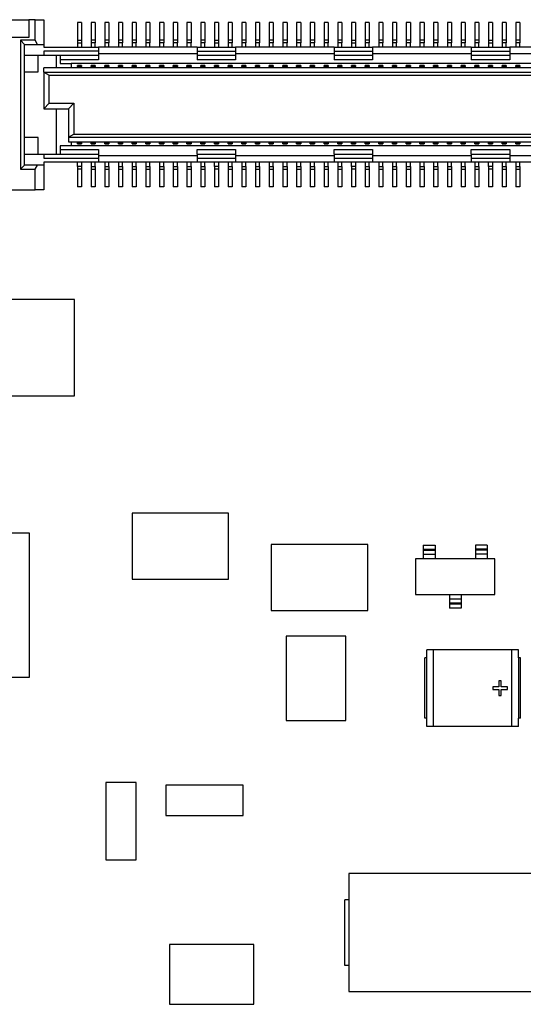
# Model space of a CAD drawing. Extents: x 25 to 408, y 76 to 219.
# Tile 10 of 21: x 296 to 315, y 143 to 179. Entities that reach past the tile are written whole.
import ezdxf

# ---------------------------------------------------------------- set-up
doc = ezdxf.new("R2010")
doc.units = 0
doc.layers.add('粗實線', color=7, linetype='CONTINUOUS')

msp = doc.modelspace()

# ---------------------------------------------------------------- linework, layer by layer
at = {"layer": '粗實線'}
for p, q in [((295.52, 178.526), (296.62, 178.526)), ((296.62, 178.526), (296.62, 177.876)), ((296.852, 178.526), (296.62, 178.526)), ((296.852, 177.776), (296.852, 178.526)), ((296.852, 178.526), (297.17, 178.526)), ((297.17, 178.526), (297.17, 177.626)), ((298.545, 178.426), (298.395, 178.426)), ((298.395, 178.426), (298.395, 177.776)), ((298.545, 178.426), (298.545, 177.776)), ((299.045, 178.426), (298.895, 178.426)), ((298.895, 178.426), (298.895, 177.776)), ((299.045, 178.426), (299.045, 177.776)), ((299.545, 178.426), (299.395, 178.426)), ((299.395, 178.426), (299.395, 177.776)), ((299.545, 178.426), (299.545, 177.776)), ((300.045, 178.426), (299.895, 178.426)), ((299.895, 178.426), (299.895, 177.776)), ((300.045, 178.426), (300.045, 177.776)), ((300.545, 178.426), (300.395, 178.426)), ((300.395, 178.426), (300.395, 177.776)), ((300.545, 178.426), (300.545, 177.776)), ((301.045, 178.426), (300.895, 178.426)), ((300.895, 178.426), (300.895, 177.776)), ((301.045, 178.426), (301.045, 177.776)), ((301.545, 178.426), (301.395, 178.426)), ((301.395, 178.426), (301.395, 177.776)), ((301.545, 178.426), (301.545, 177.776)), ((302.045, 178.426), (301.895, 178.426)), ((301.895, 178.426), (301.895, 177.776)), ((302.045, 178.426), (302.045, 177.776)), ((302.545, 178.426), (302.395, 178.426)), ((302.395, 178.426), (302.395, 177.776)), ((302.545, 178.426), (302.545, 177.776)), ((303.045, 178.426), (302.895, 178.426)), ((302.895, 178.426), (302.895, 177.776)), ((303.045, 178.426), (303.045, 177.776)), ((303.545, 178.426), (303.395, 178.426)), ((303.395, 178.426), (303.395, 177.776)), ((303.545, 178.426), (303.545, 177.776)), ((304.045, 178.426), (303.895, 178.426)), ((303.895, 178.426), (303.895, 177.776)), ((304.045, 178.426), (304.045, 177.776)), ((304.545, 178.426), (304.395, 178.426)), ((304.395, 178.426), (304.395, 177.776)), ((304.545, 178.426), (304.545, 177.776)), ((305.045, 178.426), (304.895, 178.426)), ((304.895, 178.426), (304.895, 177.776)), ((305.045, 178.426), (305.045, 177.776)), ((305.545, 178.426), (305.395, 178.426)), ((305.395, 178.426), (305.395, 177.776)), ((305.545, 178.426), (305.545, 177.776)), ((306.045, 178.426), (305.895, 178.426)), ((305.895, 178.426), (305.895, 177.776)), ((306.045, 178.426), (306.045, 177.776)), ((306.545, 178.426), (306.395, 178.426)), ((306.395, 178.426), (306.395, 177.776)), ((306.545, 178.426), (306.545, 177.776)), ((307.045, 178.426), (306.895, 178.426)), ((306.895, 178.426), (306.895, 177.776)), ((307.045, 178.426), (307.045, 177.776)), ((307.545, 178.426), (307.395, 178.426)), ((307.395, 178.426), (307.395, 177.776)), ((307.545, 178.426), (307.545, 177.776)), ((308.045, 178.426), (307.895, 178.426)), ((307.895, 178.426), (307.895, 177.776)), ((308.045, 178.426), (308.045, 177.776)), ((308.545, 178.426), (308.395, 178.426)), ((308.395, 178.426), (308.395, 177.776)), ((308.545, 178.426), (308.545, 177.776)), ((309.045, 178.426), (308.895, 178.426)), ((308.895, 178.426), (308.895, 177.776)), ((309.045, 178.426), (309.045, 177.776)), ((309.545, 178.426), (309.395, 178.426)), ((309.395, 178.426), (309.395, 177.776)), ((309.545, 178.426), (309.545, 177.776)), ((310.045, 178.426), (309.895, 178.426)), ((309.895, 178.426), (309.895, 177.776)), ((310.045, 178.426), (310.045, 177.776)), ((310.545, 178.426), (310.395, 178.426)), ((310.395, 178.426), (310.395, 177.776)), ((310.545, 178.426), (310.545, 177.776)), ((311.045, 178.426), (310.895, 178.426)), ((310.895, 178.426), (310.895, 177.776)), ((311.045, 178.426), (311.045, 177.776)), ((311.545, 178.426), (311.395, 178.426)), ((311.395, 178.426), (311.395, 177.776)), ((311.545, 178.426), (311.545, 177.776)), ((312.045, 178.426), (311.895, 178.426)), ((311.895, 178.426), (311.895, 177.776)), ((312.045, 178.426), (312.045, 177.776)), ((312.545, 178.426), (312.395, 178.426)), ((312.395, 178.426), (312.395, 177.776)), ((312.545, 178.426), (312.545, 177.776)), ((313.045, 178.426), (312.895, 178.426)), ((312.895, 178.426), (312.895, 177.776)), ((313.045, 178.426), (313.045, 177.776)), ((313.545, 178.426), (313.395, 178.426)), ((313.395, 178.426), (313.395, 177.776)), ((313.545, 178.426), (313.545, 177.776)), ((314.045, 178.426), (313.895, 178.426)), ((313.895, 178.426), (313.895, 177.776)), ((314.045, 178.426), (314.045, 177.776)), ((314.545, 178.426), (314.395, 178.426)), ((314.395, 178.426), (314.395, 177.776)), ((314.545, 178.426), (314.545, 177.776)), ((296.62, 177.876), (295.52, 177.876)), ((296.852, 177.776), (296.32, 177.776)), ((296.32, 177.776), (296.32, 173.076)), ((296.47, 177.626), (296.32, 177.776)), ((296.939, 177.626), (296.852, 177.776)), ((298.395, 177.776), (298.545, 177.776)), ((298.395, 177.776), (298.395, 177.676)), ((298.545, 177.776), (298.545, 177.676)), ((298.895, 177.776), (298.895, 177.676)), ((299.045, 177.776), (298.895, 177.776)), ((299.045, 177.776), (299.045, 177.676)), ((299.395, 177.776), (299.395, 177.676)), ((299.545, 177.776), (299.395, 177.776)), ((299.545, 177.776), (299.545, 177.676)), ((299.895, 177.776), (299.895, 177.676)), ((300.045, 177.776), (299.895, 177.776)), ((300.045, 177.776), (300.045, 177.676)), ((300.395, 177.776), (300.395, 177.676)), ((300.545, 177.776), (300.395, 177.776)), ((300.545, 177.776), (300.545, 177.676)), ((300.895, 177.776), (300.895, 177.676)), ((301.045, 177.776), (300.895, 177.776)), ((301.045, 177.776), (301.045, 177.676)), ((301.395, 177.776), (301.395, 177.676)), ((301.545, 177.776), (301.395, 177.776)), ((301.545, 177.776), (301.545, 177.676)), ((301.895, 177.776), (301.895, 177.676)), ((302.045, 177.776), (301.895, 177.776)), ((302.045, 177.776), (302.045, 177.676)), ((302.395, 177.776), (302.395, 177.676)), ((302.545, 177.776), (302.395, 177.776)), ((302.545, 177.776), (302.545, 177.676)), ((302.895, 177.776), (302.895, 177.676)), ((303.045, 177.776), (302.895, 177.776)), ((303.045, 177.776), (303.045, 177.676)), ((303.395, 177.776), (303.545, 177.776)), ((303.395, 177.776), (303.395, 177.676)), ((303.545, 177.776), (303.545, 177.676)), ((303.895, 177.776), (303.895, 177.676)), ((304.045, 177.776), (303.895, 177.776)), ((304.045, 177.776), (304.045, 177.676)), ((304.395, 177.776), (304.395, 177.676)), ((304.545, 177.776), (304.395, 177.776)), ((304.545, 177.776), (304.545, 177.676)), ((304.895, 177.776), (304.895, 177.676)), ((305.045, 177.776), (304.895, 177.776)), ((305.045, 177.776), (305.045, 177.676)), ((305.395, 177.776), (305.395, 177.676)), ((305.545, 177.776), (305.395, 177.776)), ((305.545, 177.776), (305.545, 177.676)), ((305.895, 177.776), (305.895, 177.676)), ((306.045, 177.776), (305.895, 177.776)), ((306.045, 177.776), (306.045, 177.676)), ((306.395, 177.776), (306.395, 177.676)), ((306.545, 177.776), (306.395, 177.776)), ((306.545, 177.776), (306.545, 177.676)), ((306.895, 177.776), (306.895, 177.676)), ((307.045, 177.776), (306.895, 177.776)), ((307.045, 177.776), (307.045, 177.676)), ((307.395, 177.776), (307.395, 177.676)), ((307.545, 177.776), (307.395, 177.776)), ((307.545, 177.776), (307.545, 177.676)), ((307.895, 177.776), (307.895, 177.676)), ((308.045, 177.776), (307.895, 177.776)), ((308.045, 177.776), (308.045, 177.676)), ((308.395, 177.776), (308.545, 177.776)), ((308.395, 177.776), (308.395, 177.676)), ((308.545, 177.776), (308.545, 177.676)), ((308.895, 177.776), (308.895, 177.676)), ((309.045, 177.776), (308.895, 177.776)), ((309.045, 177.776), (309.045, 177.676)), ((309.395, 177.776), (309.395, 177.676)), ((309.545, 177.776), (309.395, 177.776)), ((309.545, 177.776), (309.545, 177.676)), ((309.895, 177.776), (309.895, 177.676)), ((310.045, 177.776), (309.895, 177.776)), ((310.045, 177.776), (310.045, 177.676)), ((310.395, 177.776), (310.395, 177.676)), ((310.545, 177.776), (310.395, 177.776)), ((310.545, 177.776), (310.545, 177.676)), ((310.895, 177.776), (310.895, 177.676)), ((311.045, 177.776), (310.895, 177.776)), ((311.045, 177.776), (311.045, 177.676)), ((311.395, 177.776), (311.395, 177.676)), ((311.545, 177.776), (311.395, 177.776)), ((311.545, 177.776), (311.545, 177.676)), ((311.895, 177.776), (311.895, 177.676)), ((312.045, 177.776), (311.895, 177.776)), ((312.045, 177.776), (312.045, 177.676)), ((312.395, 177.776), (312.395, 177.676)), ((312.545, 177.776), (312.395, 177.776)), ((312.545, 177.776), (312.545, 177.676)), ((312.895, 177.776), (312.895, 177.676)), ((313.045, 177.776), (312.895, 177.776)), ((313.045, 177.776), (313.045, 177.676)), ((313.395, 177.776), (313.545, 177.776)), ((313.395, 177.776), (313.395, 177.676)), ((313.545, 177.776), (313.545, 177.676)), ((313.895, 177.776), (313.895, 177.676)), ((314.045, 177.776), (313.895, 177.776)), ((314.045, 177.776), (314.045, 177.676)), ((314.395, 177.776), (314.395, 177.676)), ((314.545, 177.776), (314.395, 177.776)), ((314.545, 177.776), (314.545, 177.676)), ((296.47, 177.626), (296.939, 177.626)), ((296.47, 173.226), (296.47, 177.626)), ((296.939, 177.626), (297.17, 177.626)), ((297.17, 177.626), (297.17, 177.526)), ((297.17, 177.526), (299.17, 177.526)), ((298.395, 177.676), (298.545, 177.676)), ((298.395, 177.676), (298.395, 177.526)), ((298.545, 177.676), (298.545, 177.526)), ((298.895, 177.676), (298.895, 177.526)), ((299.045, 177.676), (298.895, 177.676)), ((299.045, 177.526), (299.045, 177.676)), ((299.17, 177.526), (299.17, 177.376)), ((302.77, 177.526), (299.17, 177.526)), ((299.395, 177.676), (299.395, 177.526)), ((299.545, 177.676), (299.395, 177.676)), ((299.545, 177.526), (299.545, 177.676)), ((300.045, 177.676), (299.895, 177.676)), ((299.895, 177.676), (299.895, 177.526)), ((300.045, 177.526), (300.045, 177.676)), ((300.395, 177.676), (300.395, 177.526)), ((300.545, 177.676), (300.395, 177.676)), ((300.545, 177.526), (300.545, 177.676)), ((301.045, 177.676), (300.895, 177.676)), ((300.895, 177.676), (300.895, 177.526)), ((301.045, 177.526), (301.045, 177.676)), ((301.395, 177.676), (301.395, 177.526)), ((301.545, 177.676), (301.395, 177.676)), ((301.545, 177.526), (301.545, 177.676)), ((302.045, 177.676), (301.895, 177.676)), ((301.895, 177.676), (301.895, 177.526)), ((302.045, 177.526), (302.045, 177.676)), ((302.395, 177.676), (302.395, 177.526)), ((302.545, 177.676), (302.395, 177.676)), ((302.545, 177.526), (302.545, 177.676)), ((302.77, 177.526), (302.77, 177.376)), ((302.77, 177.526), (304.17, 177.526)), ((302.895, 177.676), (302.895, 177.526)), ((303.045, 177.676), (302.895, 177.676)), ((303.045, 177.526), (303.045, 177.676)), ((303.395, 177.676), (303.395, 177.526)), ((303.395, 177.676), (303.545, 177.676)), ((303.545, 177.676), (303.545, 177.526)), ((304.045, 177.676), (303.895, 177.676)), ((303.895, 177.676), (303.895, 177.526)), ((304.045, 177.526), (304.045, 177.676)), ((304.17, 177.526), (304.17, 177.376)), ((307.77, 177.526), (304.17, 177.526)), ((304.545, 177.676), (304.395, 177.676)), ((304.395, 177.676), (304.395, 177.526)), ((304.545, 177.526), (304.545, 177.676)), ((305.045, 177.676), (304.895, 177.676)), ((304.895, 177.676), (304.895, 177.526)), ((305.045, 177.526), (305.045, 177.676)), ((305.545, 177.676), (305.395, 177.676)), ((305.395, 177.676), (305.395, 177.526)), ((305.545, 177.526), (305.545, 177.676)), ((306.045, 177.676), (305.895, 177.676)), ((305.895, 177.676), (305.895, 177.526)), ((306.045, 177.526), (306.045, 177.676)), ((306.395, 177.676), (306.395, 177.526)), ((306.545, 177.676), (306.395, 177.676)), ((306.545, 177.526), (306.545, 177.676)), ((307.045, 177.676), (306.895, 177.676)), ((306.895, 177.676), (306.895, 177.526)), ((307.045, 177.526), (307.045, 177.676)), ((307.395, 177.676), (307.395, 177.526)), ((307.545, 177.676), (307.395, 177.676)), ((307.545, 177.526), (307.545, 177.676)), ((307.77, 177.526), (307.77, 177.376)), ((307.77, 177.526), (309.17, 177.526)), ((307.895, 177.676), (307.895, 177.526)), ((308.045, 177.676), (307.895, 177.676)), ((308.045, 177.526), (308.045, 177.676)), ((308.395, 177.676), (308.395, 177.526)), ((308.395, 177.676), (308.545, 177.676)), ((308.545, 177.676), (308.545, 177.526)), ((308.895, 177.676), (308.895, 177.526)), ((309.045, 177.676), (308.895, 177.676)), ((309.045, 177.526), (309.045, 177.676)), ((309.17, 177.526), (309.17, 177.376)), ((312.77, 177.526), (309.17, 177.526)), ((309.395, 177.676), (309.395, 177.526)), ((309.545, 177.676), (309.395, 177.676)), ((309.545, 177.526), (309.545, 177.676)), ((310.045, 177.676), (309.895, 177.676)), ((309.895, 177.676), (309.895, 177.526)), ((310.045, 177.526), (310.045, 177.676)), ((310.395, 177.676), (310.395, 177.526)), ((310.545, 177.676), (310.395, 177.676)), ((310.545, 177.526), (310.545, 177.676)), ((311.045, 177.676), (310.895, 177.676)), ((310.895, 177.676), (310.895, 177.526)), ((311.045, 177.526), (311.045, 177.676)), ((311.395, 177.676), (311.395, 177.526)), ((311.545, 177.676), (311.395, 177.676)), ((311.545, 177.526), (311.545, 177.676)), ((312.045, 177.676), (311.895, 177.676)), ((311.895, 177.676), (311.895, 177.526)), ((312.045, 177.526), (312.045, 177.676)), ((312.395, 177.676), (312.395, 177.526)), ((312.545, 177.676), (312.395, 177.676)), ((312.545, 177.526), (312.545, 177.676)), ((312.77, 177.526), (312.77, 177.376)), ((312.77, 177.526), (314.17, 177.526)), ((313.045, 177.676), (312.895, 177.676)), ((312.895, 177.676), (312.895, 177.526)), ((313.045, 177.526), (313.045, 177.676)), ((313.395, 177.676), (313.545, 177.676)), ((313.395, 177.676), (313.395, 177.526)), ((313.545, 177.676), (313.545, 177.526)), ((314.045, 177.676), (313.895, 177.676)), ((313.895, 177.676), (313.895, 177.526)), ((314.045, 177.526), (314.045, 177.676)), ((314.17, 177.526), (314.17, 177.376)), ((317.77, 177.526), (314.17, 177.526)), ((314.395, 177.676), (314.395, 177.526)), ((314.545, 177.676), (314.395, 177.676)), ((314.545, 177.526), (314.545, 177.676)), ((296.47, 177.226), (297.17, 177.226)), ((296.97, 176.626), (296.97, 177.226)), ((299.17, 177.376), (297.17, 177.376)), ((297.17, 177.376), (297.17, 177.226)), ((297.17, 177.226), (299.17, 177.226)), ((297.62, 177.226), (297.62, 176.776)), ((297.77, 177.226), (297.77, 177.056)), ((299.17, 177.056), (297.77, 177.056)), ((297.77, 177.056), (297.77, 176.926)), ((299.17, 177.376), (299.17, 177.226)), ((302.77, 177.276), (299.17, 177.276)), ((299.17, 177.226), (299.17, 177.056)), ((302.77, 177.376), (304.17, 177.376)), ((302.77, 177.376), (302.77, 177.226)), ((302.77, 177.226), (304.17, 177.226)), ((302.77, 177.226), (302.77, 177.056)), ((304.17, 177.056), (302.77, 177.056)), ((304.17, 177.376), (304.17, 177.226)), ((307.77, 177.276), (304.17, 177.276)), ((304.17, 177.226), (304.17, 177.056)), ((307.77, 177.376), (309.17, 177.376)), ((307.77, 177.376), (307.77, 177.226)), ((307.77, 177.226), (309.17, 177.226)), ((307.77, 177.226), (307.77, 177.056)), ((309.17, 177.056), (307.77, 177.056)), ((309.17, 177.376), (309.17, 177.226)), ((312.77, 177.276), (309.17, 177.276)), ((309.17, 177.226), (309.17, 177.056)), ((312.77, 177.376), (314.17, 177.376)), ((312.77, 177.376), (312.77, 177.226)), ((312.77, 177.226), (314.17, 177.226)), ((312.77, 177.226), (312.77, 177.056)), ((314.17, 177.056), (312.77, 177.056)), ((314.17, 177.376), (314.17, 177.226)), ((317.77, 177.276), (314.17, 177.276)), ((314.17, 177.226), (314.17, 177.056)), ((354.27, 176.776), (297.17, 176.776)), ((297.17, 176.616), (297.17, 176.776)), ((297.77, 176.926), (298.17, 176.926)), ((298.17, 176.926), (298.17, 176.776)), ((353.27, 176.926), (298.17, 176.926)), ((298.545, 176.856), (298.395, 176.856)), ((298.395, 176.822), (298.395, 176.856)), ((298.395, 176.822), (298.395, 176.776)), ((298.545, 176.822), (298.395, 176.822)), ((298.545, 176.856), (298.545, 176.822)), ((298.545, 176.776), (298.545, 176.822)), ((299.045, 176.856), (298.895, 176.856)), ((298.895, 176.822), (298.895, 176.856)), ((298.895, 176.822), (298.895, 176.776)), ((299.045, 176.822), (298.895, 176.822)), ((299.045, 176.856), (299.045, 176.822)), ((299.045, 176.776), (299.045, 176.822)), ((299.545, 176.856), (299.395, 176.856)), ((299.395, 176.822), (299.395, 176.856)), ((299.395, 176.822), (299.395, 176.776)), ((299.545, 176.822), (299.395, 176.822)), ((299.545, 176.856), (299.545, 176.822)), ((299.545, 176.776), (299.545, 176.822)), ((300.045, 176.856), (299.895, 176.856)), ((299.895, 176.822), (299.895, 176.856)), ((299.895, 176.822), (299.895, 176.776)), ((300.045, 176.822), (299.895, 176.822)), ((300.045, 176.856), (300.045, 176.822)), ((300.045, 176.776), (300.045, 176.822)), ((300.545, 176.856), (300.395, 176.856)), ((300.395, 176.822), (300.395, 176.856)), ((300.395, 176.822), (300.395, 176.776)), ((300.545, 176.822), (300.395, 176.822)), ((300.545, 176.856), (300.545, 176.822)), ((300.545, 176.776), (300.545, 176.822)), ((301.045, 176.856), (300.895, 176.856)), ((300.895, 176.822), (300.895, 176.856)), ((300.895, 176.822), (300.895, 176.776)), ((301.045, 176.822), (300.895, 176.822)), ((301.045, 176.856), (301.045, 176.822)), ((301.045, 176.776), (301.045, 176.822)), ((301.545, 176.856), (301.395, 176.856)), ((301.395, 176.822), (301.395, 176.856)), ((301.395, 176.822), (301.395, 176.776)), ((301.545, 176.822), (301.395, 176.822)), ((301.545, 176.856), (301.545, 176.822)), ((301.545, 176.776), (301.545, 176.822)), ((302.045, 176.856), (301.895, 176.856)), ((301.895, 176.822), (301.895, 176.856)), ((301.895, 176.822), (301.895, 176.776)), ((302.045, 176.822), (301.895, 176.822)), ((302.045, 176.856), (302.045, 176.822)), ((302.045, 176.776), (302.045, 176.822)), ((302.545, 176.856), (302.395, 176.856)), ((302.395, 176.822), (302.395, 176.856)), ((302.395, 176.822), (302.395, 176.776)), ((302.545, 176.822), (302.395, 176.822)), ((302.545, 176.856), (302.545, 176.822)), ((302.545, 176.776), (302.545, 176.822)), ((303.045, 176.856), (302.895, 176.856)), ((302.895, 176.822), (302.895, 176.856)), ((302.895, 176.822), (302.895, 176.776)), ((303.045, 176.822), (302.895, 176.822)), ((303.045, 176.856), (303.045, 176.822)), ((303.045, 176.776), (303.045, 176.822)), ((303.545, 176.856), (303.395, 176.856)), ((303.395, 176.822), (303.395, 176.856)), ((303.395, 176.822), (303.395, 176.776)), ((303.545, 176.822), (303.395, 176.822)), ((303.545, 176.856), (303.545, 176.822)), ((303.545, 176.776), (303.545, 176.822)), ((304.045, 176.856), (303.895, 176.856)), ((303.895, 176.822), (303.895, 176.856)), ((303.895, 176.822), (303.895, 176.776)), ((304.045, 176.822), (303.895, 176.822)), ((304.045, 176.856), (304.045, 176.822)), ((304.045, 176.776), (304.045, 176.822)), ((304.545, 176.856), (304.395, 176.856)), ((304.395, 176.822), (304.395, 176.856)), ((304.395, 176.822), (304.395, 176.776)), ((304.545, 176.822), (304.395, 176.822)), ((304.545, 176.856), (304.545, 176.822)), ((304.545, 176.776), (304.545, 176.822)), ((305.045, 176.856), (304.895, 176.856)), ((304.895, 176.822), (304.895, 176.856)), ((304.895, 176.822), (304.895, 176.776)), ((305.045, 176.822), (304.895, 176.822)), ((305.045, 176.856), (305.045, 176.822)), ((305.045, 176.776), (305.045, 176.822)), ((305.545, 176.856), (305.395, 176.856)), ((305.395, 176.822), (305.395, 176.856)), ((305.395, 176.822), (305.395, 176.776)), ((305.545, 176.822), (305.395, 176.822)), ((305.545, 176.856), (305.545, 176.822)), ((305.545, 176.776), (305.545, 176.822)), ((306.045, 176.856), (305.895, 176.856)), ((305.895, 176.822), (305.895, 176.856)), ((305.895, 176.822), (305.895, 176.776)), ((306.045, 176.822), (305.895, 176.822)), ((306.045, 176.856), (306.045, 176.822)), ((306.045, 176.776), (306.045, 176.822)), ((306.545, 176.856), (306.395, 176.856)), ((306.395, 176.822), (306.395, 176.856)), ((306.395, 176.822), (306.395, 176.776)), ((306.545, 176.822), (306.395, 176.822)), ((306.545, 176.856), (306.545, 176.822)), ((306.545, 176.776), (306.545, 176.822)), ((307.045, 176.856), (306.895, 176.856)), ((306.895, 176.822), (306.895, 176.856)), ((306.895, 176.822), (306.895, 176.776)), ((307.045, 176.822), (306.895, 176.822)), ((307.045, 176.856), (307.045, 176.822)), ((307.045, 176.776), (307.045, 176.822)), ((307.545, 176.856), (307.395, 176.856)), ((307.395, 176.822), (307.395, 176.856)), ((307.395, 176.822), (307.395, 176.776)), ((307.545, 176.822), (307.395, 176.822)), ((307.545, 176.856), (307.545, 176.822)), ((307.545, 176.776), (307.545, 176.822)), ((308.045, 176.856), (307.895, 176.856)), ((307.895, 176.822), (307.895, 176.856)), ((307.895, 176.822), (307.895, 176.776)), ((308.045, 176.822), (307.895, 176.822)), ((308.045, 176.856), (308.045, 176.822)), ((308.045, 176.776), (308.045, 176.822)), ((308.545, 176.856), (308.395, 176.856)), ((308.395, 176.822), (308.395, 176.856)), ((308.395, 176.822), (308.395, 176.776)), ((308.545, 176.822), (308.395, 176.822)), ((308.545, 176.856), (308.545, 176.822)), ((308.545, 176.776), (308.545, 176.822)), ((309.045, 176.856), (308.895, 176.856)), ((308.895, 176.822), (308.895, 176.856)), ((308.895, 176.822), (308.895, 176.776)), ((309.045, 176.822), (308.895, 176.822)), ((309.045, 176.856), (309.045, 176.822)), ((309.045, 176.776), (309.045, 176.822)), ((309.545, 176.856), (309.395, 176.856)), ((309.395, 176.822), (309.395, 176.856)), ((309.395, 176.822), (309.395, 176.776)), ((309.545, 176.822), (309.395, 176.822)), ((309.545, 176.856), (309.545, 176.822)), ((309.545, 176.776), (309.545, 176.822)), ((310.045, 176.856), (309.895, 176.856)), ((309.895, 176.822), (309.895, 176.856)), ((309.895, 176.822), (309.895, 176.776)), ((310.045, 176.822), (309.895, 176.822)), ((310.045, 176.856), (310.045, 176.822)), ((310.045, 176.776), (310.045, 176.822)), ((310.545, 176.856), (310.395, 176.856)), ((310.395, 176.822), (310.395, 176.856)), ((310.395, 176.822), (310.395, 176.776)), ((310.545, 176.822), (310.395, 176.822)), ((310.545, 176.856), (310.545, 176.822)), ((310.545, 176.776), (310.545, 176.822)), ((311.045, 176.856), (310.895, 176.856)), ((310.895, 176.822), (310.895, 176.856)), ((310.895, 176.822), (310.895, 176.776)), ((311.045, 176.822), (310.895, 176.822)), ((311.045, 176.856), (311.045, 176.822)), ((311.045, 176.776), (311.045, 176.822)), ((311.545, 176.856), (311.395, 176.856)), ((311.395, 176.822), (311.395, 176.856)), ((311.395, 176.822), (311.395, 176.776)), ((311.545, 176.822), (311.395, 176.822)), ((311.545, 176.856), (311.545, 176.822)), ((311.545, 176.776), (311.545, 176.822)), ((312.045, 176.856), (311.895, 176.856)), ((311.895, 176.822), (311.895, 176.856)), ((311.895, 176.822), (311.895, 176.776)), ((312.045, 176.822), (311.895, 176.822)), ((312.045, 176.856), (312.045, 176.822)), ((312.045, 176.776), (312.045, 176.822)), ((312.545, 176.856), (312.395, 176.856)), ((312.395, 176.822), (312.395, 176.856)), ((312.395, 176.822), (312.395, 176.776)), ((312.545, 176.822), (312.395, 176.822)), ((312.545, 176.856), (312.545, 176.822)), ((312.545, 176.776), (312.545, 176.822)), ((313.045, 176.856), (312.895, 176.856)), ((312.895, 176.822), (312.895, 176.856)), ((312.895, 176.822), (312.895, 176.776)), ((313.045, 176.822), (312.895, 176.822)), ((313.045, 176.856), (313.045, 176.822)), ((313.045, 176.776), (313.045, 176.822)), ((313.545, 176.856), (313.395, 176.856)), ((313.395, 176.822), (313.395, 176.856)), ((313.395, 176.822), (313.395, 176.776)), ((313.545, 176.822), (313.395, 176.822)), ((313.545, 176.856), (313.545, 176.822)), ((313.545, 176.776), (313.545, 176.822)), ((314.045, 176.856), (313.895, 176.856)), ((313.895, 176.822), (313.895, 176.856)), ((313.895, 176.822), (313.895, 176.776)), ((314.045, 176.822), (313.895, 176.822)), ((314.045, 176.856), (314.045, 176.822)), ((314.045, 176.776), (314.045, 176.822)), ((314.545, 176.856), (314.395, 176.856)), ((314.395, 176.822), (314.395, 176.856)), ((314.395, 176.822), (314.395, 176.776)), ((314.545, 176.822), (314.395, 176.822)), ((314.545, 176.856), (314.545, 176.822)), ((314.545, 176.776), (314.545, 176.822)), ((296.47, 176.626), (296.97, 176.626)), ((297.17, 176.616), (297.37, 176.501)), ((297.17, 176.616), (354.27, 176.616)), ((297.17, 176.616), (297.17, 175.276)), ((297.37, 176.501), (354.07, 176.501)), ((297.37, 175.476), (297.37, 176.501)), ((297.17, 175.276), (297.37, 175.476)), ((297.17, 175.276), (298.07, 175.276)), ((297.37, 175.476), (298.27, 175.476)), ((297.62, 175.276), (297.62, 173.626)), ((298.07, 175.276), (298.27, 175.476)), ((298.07, 175.276), (298.07, 174.236)), ((298.27, 175.476), (298.27, 174.35)), ((296.97, 174.226), (296.47, 174.226)), ((296.97, 173.626), (296.97, 174.226)), ((298.07, 174.236), (298.27, 174.35)), ((298.07, 174.236), (353.37, 174.236)), ((298.07, 174.236), (298.07, 174.076)), ((298.27, 174.35), (353.17, 174.35)), ((298.17, 173.926), (297.77, 173.926)), ((297.77, 173.926), (297.77, 173.796)), ((298.07, 174.076), (353.37, 174.076)), ((298.17, 174.076), (298.17, 173.926)), ((353.27, 173.926), (298.17, 173.926)), ((298.395, 174.076), (298.395, 174.03)), ((298.395, 174.03), (298.545, 174.03)), ((298.395, 173.996), (298.395, 174.03)), ((298.395, 173.996), (298.545, 173.996)), ((298.545, 174.076), (298.545, 174.03)), ((298.545, 174.03), (298.545, 173.996)), ((298.895, 174.076), (298.895, 174.03)), ((298.895, 174.03), (299.045, 174.03)), ((298.895, 173.996), (298.895, 174.03)), ((298.895, 173.996), (299.045, 173.996)), ((299.045, 174.076), (299.045, 174.03)), ((299.045, 174.03), (299.045, 173.996)), ((299.395, 174.076), (299.395, 174.03)), ((299.395, 174.03), (299.545, 174.03)), ((299.395, 173.996), (299.395, 174.03)), ((299.395, 173.996), (299.545, 173.996)), ((299.545, 174.076), (299.545, 174.03)), ((299.545, 174.03), (299.545, 173.996)), ((299.895, 174.076), (299.895, 174.03)), ((299.895, 174.03), (300.045, 174.03)), ((299.895, 173.996), (299.895, 174.03)), ((299.895, 173.996), (300.045, 173.996)), ((300.045, 174.076), (300.045, 174.03)), ((300.045, 174.03), (300.045, 173.996)), ((300.395, 174.076), (300.395, 174.03)), ((300.395, 174.03), (300.545, 174.03)), ((300.395, 173.996), (300.395, 174.03)), ((300.395, 173.996), (300.545, 173.996)), ((300.545, 174.076), (300.545, 174.03)), ((300.545, 174.03), (300.545, 173.996)), ((300.895, 174.076), (300.895, 174.03)), ((300.895, 174.03), (301.045, 174.03)), ((300.895, 173.996), (300.895, 174.03)), ((300.895, 173.996), (301.045, 173.996)), ((301.045, 174.076), (301.045, 174.03)), ((301.045, 174.03), (301.045, 173.996)), ((301.395, 174.076), (301.395, 174.03)), ((301.395, 174.03), (301.545, 174.03)), ((301.395, 173.996), (301.395, 174.03)), ((301.395, 173.996), (301.545, 173.996)), ((301.545, 174.076), (301.545, 174.03)), ((301.545, 174.03), (301.545, 173.996)), ((301.895, 174.076), (301.895, 174.03)), ((301.895, 174.03), (302.045, 174.03)), ((301.895, 173.996), (301.895, 174.03)), ((301.895, 173.996), (302.045, 173.996)), ((302.045, 174.076), (302.045, 174.03)), ((302.045, 174.03), (302.045, 173.996)), ((302.395, 174.076), (302.395, 174.03)), ((302.395, 174.03), (302.545, 174.03)), ((302.395, 173.996), (302.395, 174.03)), ((302.395, 173.996), (302.545, 173.996)), ((302.545, 174.076), (302.545, 174.03)), ((302.545, 174.03), (302.545, 173.996)), ((302.895, 174.076), (302.895, 174.03)), ((302.895, 174.03), (303.045, 174.03)), ((302.895, 173.996), (302.895, 174.03)), ((302.895, 173.996), (303.045, 173.996)), ((303.045, 174.076), (303.045, 174.03)), ((303.045, 174.03), (303.045, 173.996)), ((303.395, 174.076), (303.395, 174.03)), ((303.395, 174.03), (303.545, 174.03)), ((303.395, 173.996), (303.395, 174.03)), ((303.395, 173.996), (303.545, 173.996)), ((303.545, 174.076), (303.545, 174.03)), ((303.545, 174.03), (303.545, 173.996)), ((303.895, 174.076), (303.895, 174.03)), ((303.895, 174.03), (304.045, 174.03)), ((303.895, 173.996), (303.895, 174.03)), ((303.895, 173.996), (304.045, 173.996)), ((304.045, 174.076), (304.045, 174.03)), ((304.045, 174.03), (304.045, 173.996)), ((304.395, 174.076), (304.395, 174.03)), ((304.395, 174.03), (304.545, 174.03)), ((304.395, 173.996), (304.395, 174.03)), ((304.395, 173.996), (304.545, 173.996)), ((304.545, 174.076), (304.545, 174.03)), ((304.545, 174.03), (304.545, 173.996)), ((304.895, 174.076), (304.895, 174.03)), ((304.895, 174.03), (305.045, 174.03)), ((304.895, 173.996), (304.895, 174.03)), ((304.895, 173.996), (305.045, 173.996)), ((305.045, 174.076), (305.045, 174.03)), ((305.045, 174.03), (305.045, 173.996)), ((305.395, 174.076), (305.395, 174.03)), ((305.395, 174.03), (305.545, 174.03)), ((305.395, 173.996), (305.395, 174.03)), ((305.395, 173.996), (305.545, 173.996)), ((305.545, 174.076), (305.545, 174.03)), ((305.545, 174.03), (305.545, 173.996)), ((305.895, 174.076), (305.895, 174.03)), ((305.895, 174.03), (306.045, 174.03)), ((305.895, 173.996), (305.895, 174.03)), ((305.895, 173.996), (306.045, 173.996)), ((306.045, 174.076), (306.045, 174.03)), ((306.045, 174.03), (306.045, 173.996)), ((306.395, 174.076), (306.395, 174.03)), ((306.395, 174.03), (306.545, 174.03)), ((306.395, 173.996), (306.395, 174.03)), ((306.395, 173.996), (306.545, 173.996)), ((306.545, 174.076), (306.545, 174.03)), ((306.545, 174.03), (306.545, 173.996)), ((306.895, 174.076), (306.895, 174.03)), ((306.895, 174.03), (307.045, 174.03)), ((306.895, 173.996), (306.895, 174.03)), ((306.895, 173.996), (307.045, 173.996)), ((307.045, 174.076), (307.045, 174.03)), ((307.045, 174.03), (307.045, 173.996)), ((307.395, 174.076), (307.395, 174.03)), ((307.395, 174.03), (307.545, 174.03)), ((307.395, 173.996), (307.395, 174.03)), ((307.395, 173.996), (307.545, 173.996)), ((307.545, 174.076), (307.545, 174.03)), ((307.545, 174.03), (307.545, 173.996)), ((307.895, 174.076), (307.895, 174.03)), ((307.895, 174.03), (308.045, 174.03)), ((307.895, 173.996), (307.895, 174.03)), ((307.895, 173.996), (308.045, 173.996)), ((308.045, 174.076), (308.045, 174.03)), ((308.045, 174.03), (308.045, 173.996)), ((308.395, 174.076), (308.395, 174.03)), ((308.395, 174.03), (308.545, 174.03)), ((308.395, 173.996), (308.395, 174.03)), ((308.395, 173.996), (308.545, 173.996)), ((308.545, 174.076), (308.545, 174.03)), ((308.545, 174.03), (308.545, 173.996)), ((308.895, 174.076), (308.895, 174.03)), ((308.895, 174.03), (309.045, 174.03)), ((308.895, 173.996), (308.895, 174.03)), ((308.895, 173.996), (309.045, 173.996)), ((309.045, 174.076), (309.045, 174.03)), ((309.045, 174.03), (309.045, 173.996)), ((309.395, 174.076), (309.395, 174.03)), ((309.395, 174.03), (309.545, 174.03)), ((309.395, 173.996), (309.395, 174.03)), ((309.395, 173.996), (309.545, 173.996)), ((309.545, 174.076), (309.545, 174.03)), ((309.545, 174.03), (309.545, 173.996)), ((309.895, 174.076), (309.895, 174.03)), ((309.895, 174.03), (310.045, 174.03)), ((309.895, 173.996), (309.895, 174.03)), ((309.895, 173.996), (310.045, 173.996)), ((310.045, 174.076), (310.045, 174.03)), ((310.045, 174.03), (310.045, 173.996)), ((310.395, 174.076), (310.395, 174.03)), ((310.395, 174.03), (310.545, 174.03)), ((310.395, 173.996), (310.395, 174.03)), ((310.395, 173.996), (310.545, 173.996)), ((310.545, 174.076), (310.545, 174.03)), ((310.545, 174.03), (310.545, 173.996)), ((310.895, 174.076), (310.895, 174.03)), ((310.895, 174.03), (311.045, 174.03)), ((310.895, 173.996), (310.895, 174.03)), ((310.895, 173.996), (311.045, 173.996)), ((311.045, 174.076), (311.045, 174.03)), ((311.045, 174.03), (311.045, 173.996)), ((311.395, 174.076), (311.395, 174.03)), ((311.395, 174.03), (311.545, 174.03)), ((311.395, 173.996), (311.395, 174.03)), ((311.395, 173.996), (311.545, 173.996)), ((311.545, 174.076), (311.545, 174.03)), ((311.545, 174.03), (311.545, 173.996)), ((311.895, 174.076), (311.895, 174.03)), ((311.895, 174.03), (312.045, 174.03)), ((311.895, 173.996), (311.895, 174.03)), ((311.895, 173.996), (312.045, 173.996)), ((312.045, 174.076), (312.045, 174.03)), ((312.045, 174.03), (312.045, 173.996)), ((312.395, 174.076), (312.395, 174.03)), ((312.395, 174.03), (312.545, 174.03)), ((312.395, 173.996), (312.395, 174.03)), ((312.395, 173.996), (312.545, 173.996)), ((312.545, 174.076), (312.545, 174.03)), ((312.545, 174.03), (312.545, 173.996)), ((312.895, 174.076), (312.895, 174.03)), ((312.895, 174.03), (313.045, 174.03)), ((312.895, 173.996), (312.895, 174.03)), ((312.895, 173.996), (313.045, 173.996)), ((313.045, 174.076), (313.045, 174.03)), ((313.045, 174.03), (313.045, 173.996)), ((313.395, 174.076), (313.395, 174.03)), ((313.395, 174.03), (313.545, 174.03)), ((313.395, 173.996), (313.395, 174.03)), ((313.395, 173.996), (313.545, 173.996)), ((313.545, 174.076), (313.545, 174.03)), ((313.545, 174.03), (313.545, 173.996)), ((313.895, 174.076), (313.895, 174.03)), ((313.895, 174.03), (314.045, 174.03)), ((313.895, 173.996), (313.895, 174.03)), ((313.895, 173.996), (314.045, 173.996)), ((314.045, 174.076), (314.045, 174.03)), ((314.045, 174.03), (314.045, 173.996)), ((314.395, 174.076), (314.395, 174.03)), ((314.395, 174.03), (314.545, 174.03)), ((314.395, 173.996), (314.395, 174.03)), ((314.395, 173.996), (314.545, 173.996)), ((314.545, 174.076), (314.545, 174.03)), ((314.545, 174.03), (314.545, 173.996)), ((296.47, 173.626), (297.17, 173.626)), ((297.17, 173.626), (297.17, 173.476)), ((297.17, 173.626), (299.17, 173.626)), ((297.17, 173.476), (299.17, 173.476)), ((297.77, 173.796), (297.77, 173.626)), ((297.77, 173.796), (299.17, 173.796)), ((299.17, 173.796), (299.17, 173.626)), ((299.17, 173.626), (299.17, 173.476)), ((299.17, 173.576), (302.77, 173.576)), ((299.17, 173.476), (299.17, 173.326)), ((302.77, 173.796), (304.17, 173.796)), ((302.77, 173.626), (302.77, 173.796)), ((302.77, 173.626), (304.17, 173.626)), ((302.77, 173.626), (302.77, 173.476)), ((302.77, 173.476), (304.17, 173.476)), ((302.77, 173.476), (302.77, 173.326)), ((304.17, 173.796), (304.17, 173.626)), ((304.17, 173.626), (304.17, 173.476)), ((304.17, 173.576), (307.77, 173.576)), ((304.17, 173.476), (304.17, 173.326)), ((307.77, 173.796), (309.17, 173.796)), ((307.77, 173.626), (307.77, 173.796)), ((307.77, 173.626), (309.17, 173.626)), ((307.77, 173.626), (307.77, 173.476)), ((307.77, 173.476), (309.17, 173.476)), ((307.77, 173.476), (307.77, 173.326)), ((309.17, 173.796), (309.17, 173.626)), ((309.17, 173.626), (309.17, 173.476)), ((309.17, 173.576), (312.77, 173.576)), ((309.17, 173.476), (309.17, 173.326)), ((312.77, 173.796), (314.17, 173.796)), ((312.77, 173.626), (312.77, 173.796)), ((312.77, 173.626), (314.17, 173.626)), ((312.77, 173.626), (312.77, 173.476)), ((312.77, 173.476), (314.17, 173.476)), ((312.77, 173.476), (312.77, 173.326)), ((314.17, 173.796), (314.17, 173.626)), ((314.17, 173.626), (314.17, 173.476)), ((314.17, 173.576), (317.77, 173.576)), ((314.17, 173.476), (314.17, 173.326)), ((296.32, 173.076), (296.47, 173.226)), ((296.939, 173.226), (296.47, 173.226)), ((296.852, 173.076), (296.939, 173.226)), ((297.17, 173.226), (296.939, 173.226)), ((299.17, 173.326), (297.17, 173.326)), ((297.17, 173.326), (297.17, 173.226)), ((297.17, 173.226), (297.17, 172.326)), ((298.395, 173.176), (298.395, 173.326)), ((298.545, 173.176), (298.395, 173.176)), ((298.395, 173.176), (298.395, 173.076)), ((298.545, 173.326), (298.545, 173.176)), ((298.545, 173.176), (298.545, 173.076)), ((298.895, 173.326), (298.895, 173.176)), ((298.895, 173.176), (299.045, 173.176)), ((298.895, 173.176), (298.895, 173.076)), ((299.045, 173.176), (299.045, 173.326)), ((299.045, 173.176), (299.045, 173.076)), ((302.77, 173.326), (299.17, 173.326)), ((299.395, 173.326), (299.395, 173.176)), ((299.395, 173.176), (299.545, 173.176)), ((299.395, 173.176), (299.395, 173.076)), ((299.545, 173.176), (299.545, 173.326)), ((299.545, 173.176), (299.545, 173.076)), ((299.895, 173.326), (299.895, 173.176)), ((299.895, 173.176), (299.895, 173.076)), ((299.895, 173.176), (300.045, 173.176)), ((300.045, 173.176), (300.045, 173.326)), ((300.045, 173.176), (300.045, 173.076)), ((300.395, 173.326), (300.395, 173.176)), ((300.395, 173.176), (300.545, 173.176)), ((300.395, 173.176), (300.395, 173.076)), ((300.545, 173.176), (300.545, 173.326)), ((300.545, 173.176), (300.545, 173.076)), ((300.895, 173.326), (300.895, 173.176)), ((300.895, 173.176), (301.045, 173.176)), ((300.895, 173.176), (300.895, 173.076)), ((301.045, 173.176), (301.045, 173.326)), ((301.045, 173.176), (301.045, 173.076)), ((301.395, 173.326), (301.395, 173.176)), ((301.395, 173.176), (301.395, 173.076)), ((301.395, 173.176), (301.545, 173.176)), ((301.545, 173.176), (301.545, 173.326)), ((301.545, 173.176), (301.545, 173.076)), ((301.895, 173.326), (301.895, 173.176)), ((301.895, 173.176), (301.895, 173.076)), ((301.895, 173.176), (302.045, 173.176)), ((302.045, 173.176), (302.045, 173.326)), ((302.045, 173.176), (302.045, 173.076)), ((302.395, 173.326), (302.395, 173.176)), ((302.395, 173.176), (302.545, 173.176)), ((302.395, 173.176), (302.395, 173.076)), ((302.545, 173.176), (302.545, 173.326)), ((302.545, 173.176), (302.545, 173.076)), ((304.17, 173.326), (302.77, 173.326)), ((302.895, 173.326), (302.895, 173.176)), ((302.895, 173.176), (303.045, 173.176)), ((302.895, 173.176), (302.895, 173.076)), ((303.045, 173.176), (303.045, 173.326)), ((303.045, 173.176), (303.045, 173.076)), ((303.395, 173.176), (303.395, 173.326)), ((303.545, 173.176), (303.395, 173.176)), ((303.395, 173.176), (303.395, 173.076)), ((303.545, 173.326), (303.545, 173.176)), ((303.545, 173.176), (303.545, 173.076)), ((303.895, 173.326), (303.895, 173.176)), ((303.895, 173.176), (303.895, 173.076)), ((303.895, 173.176), (304.045, 173.176)), ((304.045, 173.176), (304.045, 173.326)), ((304.045, 173.176), (304.045, 173.076)), ((307.77, 173.326), (304.17, 173.326)), ((304.395, 173.326), (304.395, 173.176)), ((304.395, 173.176), (304.545, 173.176)), ((304.395, 173.176), (304.395, 173.076)), ((304.545, 173.176), (304.545, 173.326)), ((304.545, 173.176), (304.545, 173.076)), ((304.895, 173.326), (304.895, 173.176)), ((304.895, 173.176), (305.045, 173.176)), ((304.895, 173.176), (304.895, 173.076)), ((305.045, 173.176), (305.045, 173.326)), ((305.045, 173.176), (305.045, 173.076)), ((305.395, 173.326), (305.395, 173.176)), ((305.395, 173.176), (305.545, 173.176)), ((305.395, 173.176), (305.395, 173.076)), ((305.545, 173.176), (305.545, 173.326)), ((305.545, 173.176), (305.545, 173.076)), ((305.895, 173.326), (305.895, 173.176)), ((305.895, 173.176), (305.895, 173.076)), ((305.895, 173.176), (306.045, 173.176)), ((306.045, 173.176), (306.045, 173.326)), ((306.045, 173.176), (306.045, 173.076)), ((306.395, 173.326), (306.395, 173.176)), ((306.395, 173.176), (306.395, 173.076)), ((306.395, 173.176), (306.545, 173.176)), ((306.545, 173.176), (306.545, 173.326)), ((306.545, 173.176), (306.545, 173.076)), ((306.895, 173.326), (306.895, 173.176)), ((306.895, 173.176), (306.895, 173.076)), ((306.895, 173.176), (307.045, 173.176)), ((307.045, 173.176), (307.045, 173.326)), ((307.045, 173.176), (307.045, 173.076)), ((307.395, 173.326), (307.395, 173.176)), ((307.395, 173.176), (307.395, 173.076)), ((307.395, 173.176), (307.545, 173.176)), ((307.545, 173.176), (307.545, 173.326)), ((307.545, 173.176), (307.545, 173.076)), ((309.17, 173.326), (307.77, 173.326)), ((307.895, 173.326), (307.895, 173.176)), ((307.895, 173.176), (307.895, 173.076)), ((307.895, 173.176), (308.045, 173.176)), ((308.045, 173.176), (308.045, 173.326)), ((308.045, 173.176), (308.045, 173.076)), ((308.395, 173.176), (308.395, 173.326)), ((308.545, 173.176), (308.395, 173.176)), ((308.395, 173.176), (308.395, 173.076)), ((308.545, 173.326), (308.545, 173.176)), ((308.545, 173.176), (308.545, 173.076)), ((308.895, 173.326), (308.895, 173.176)), ((308.895, 173.176), (308.895, 173.076)), ((308.895, 173.176), (309.045, 173.176)), ((309.045, 173.176), (309.045, 173.326)), ((309.045, 173.176), (309.045, 173.076)), ((312.77, 173.326), (309.17, 173.326)), ((309.395, 173.326), (309.395, 173.176)), ((309.395, 173.176), (309.545, 173.176)), ((309.395, 173.176), (309.395, 173.076)), ((309.545, 173.176), (309.545, 173.326)), ((309.545, 173.176), (309.545, 173.076)), ((309.895, 173.326), (309.895, 173.176)), ((309.895, 173.176), (309.895, 173.076)), ((309.895, 173.176), (310.045, 173.176)), ((310.045, 173.176), (310.045, 173.326)), ((310.045, 173.176), (310.045, 173.076)), ((310.395, 173.326), (310.395, 173.176)), ((310.395, 173.176), (310.545, 173.176)), ((310.395, 173.176), (310.395, 173.076)), ((310.545, 173.176), (310.545, 173.326)), ((310.545, 173.176), (310.545, 173.076)), ((310.895, 173.326), (310.895, 173.176)), ((310.895, 173.176), (310.895, 173.076)), ((310.895, 173.176), (311.045, 173.176)), ((311.045, 173.176), (311.045, 173.326)), ((311.045, 173.176), (311.045, 173.076)), ((311.395, 173.326), (311.395, 173.176)), ((311.395, 173.176), (311.395, 173.076)), ((311.395, 173.176), (311.545, 173.176)), ((311.545, 173.176), (311.545, 173.326)), ((311.545, 173.176), (311.545, 173.076)), ((311.895, 173.326), (311.895, 173.176)), ((311.895, 173.176), (311.895, 173.076)), ((311.895, 173.176), (312.045, 173.176)), ((312.045, 173.176), (312.045, 173.326)), ((312.045, 173.176), (312.045, 173.076)), ((312.395, 173.326), (312.395, 173.176)), ((312.395, 173.176), (312.395, 173.076)), ((312.395, 173.176), (312.545, 173.176)), ((312.545, 173.176), (312.545, 173.326)), ((312.545, 173.176), (312.545, 173.076)), ((314.17, 173.326), (312.77, 173.326)), ((312.895, 173.326), (312.895, 173.176)), ((312.895, 173.176), (312.895, 173.076)), ((312.895, 173.176), (313.045, 173.176)), ((313.045, 173.176), (313.045, 173.326)), ((313.045, 173.176), (313.045, 173.076)), ((313.395, 173.176), (313.395, 173.326)), ((313.545, 173.176), (313.395, 173.176)), ((313.395, 173.176), (313.395, 173.076)), ((313.545, 173.326), (313.545, 173.176)), ((313.545, 173.176), (313.545, 173.076)), ((313.895, 173.326), (313.895, 173.176)), ((313.895, 173.176), (313.895, 173.076)), ((313.895, 173.176), (314.045, 173.176)), ((314.045, 173.176), (314.045, 173.326)), ((314.045, 173.176), (314.045, 173.076)), ((317.77, 173.326), (314.17, 173.326)), ((314.395, 173.326), (314.395, 173.176)), ((314.395, 173.176), (314.395, 173.076)), ((314.395, 173.176), (314.545, 173.176)), ((314.545, 173.176), (314.545, 173.326)), ((314.545, 173.176), (314.545, 173.076)), ((296.32, 173.076), (296.852, 173.076)), ((296.852, 172.326), (296.852, 173.076)), ((298.545, 173.076), (298.395, 173.076)), ((298.395, 173.076), (298.395, 172.426)), ((298.545, 173.076), (298.545, 172.426)), ((298.895, 173.076), (299.045, 173.076)), ((298.895, 173.076), (298.895, 172.426)), ((299.045, 173.076), (299.045, 172.426)), ((299.395, 173.076), (299.545, 173.076)), ((299.395, 173.076), (299.395, 172.426)), ((299.545, 173.076), (299.545, 172.426)), ((299.895, 173.076), (300.045, 173.076)), ((299.895, 173.076), (299.895, 172.426)), ((300.045, 173.076), (300.045, 172.426)), ((300.395, 173.076), (300.545, 173.076)), ((300.395, 173.076), (300.395, 172.426)), ((300.545, 173.076), (300.545, 172.426)), ((300.895, 173.076), (301.045, 173.076)), ((300.895, 173.076), (300.895, 172.426)), ((301.045, 173.076), (301.045, 172.426)), ((301.395, 173.076), (301.545, 173.076)), ((301.395, 173.076), (301.395, 172.426)), ((301.545, 173.076), (301.545, 172.426)), ((301.895, 173.076), (302.045, 173.076)), ((301.895, 173.076), (301.895, 172.426)), ((302.045, 173.076), (302.045, 172.426)), ((302.395, 173.076), (302.545, 173.076)), ((302.395, 173.076), (302.395, 172.426)), ((302.545, 173.076), (302.545, 172.426)), ((302.895, 173.076), (303.045, 173.076)), ((302.895, 173.076), (302.895, 172.426)), ((303.045, 173.076), (303.045, 172.426)), ((303.545, 173.076), (303.395, 173.076)), ((303.395, 173.076), (303.395, 172.426)), ((303.545, 173.076), (303.545, 172.426)), ((303.895, 173.076), (304.045, 173.076)), ((303.895, 173.076), (303.895, 172.426)), ((304.045, 173.076), (304.045, 172.426)), ((304.395, 173.076), (304.545, 173.076)), ((304.395, 173.076), (304.395, 172.426)), ((304.545, 173.076), (304.545, 172.426)), ((304.895, 173.076), (305.045, 173.076)), ((304.895, 173.076), (304.895, 172.426)), ((305.045, 173.076), (305.045, 172.426)), ((305.395, 173.076), (305.545, 173.076)), ((305.395, 173.076), (305.395, 172.426)), ((305.545, 173.076), (305.545, 172.426)), ((305.895, 173.076), (306.045, 173.076)), ((305.895, 173.076), (305.895, 172.426)), ((306.045, 173.076), (306.045, 172.426)), ((306.395, 173.076), (306.545, 173.076)), ((306.395, 173.076), (306.395, 172.426)), ((306.545, 173.076), (306.545, 172.426)), ((306.895, 173.076), (307.045, 173.076)), ((306.895, 173.076), (306.895, 172.426)), ((307.045, 173.076), (307.045, 172.426)), ((307.395, 173.076), (307.545, 173.076)), ((307.395, 173.076), (307.395, 172.426)), ((307.545, 173.076), (307.545, 172.426)), ((307.895, 173.076), (308.045, 173.076)), ((307.895, 173.076), (307.895, 172.426)), ((308.045, 173.076), (308.045, 172.426)), ((308.545, 173.076), (308.395, 173.076)), ((308.395, 173.076), (308.395, 172.426)), ((308.545, 173.076), (308.545, 172.426)), ((308.895, 173.076), (309.045, 173.076)), ((308.895, 173.076), (308.895, 172.426)), ((309.045, 173.076), (309.045, 172.426)), ((309.395, 173.076), (309.545, 173.076)), ((309.395, 173.076), (309.395, 172.426)), ((309.545, 173.076), (309.545, 172.426)), ((309.895, 173.076), (310.045, 173.076)), ((309.895, 173.076), (309.895, 172.426)), ((310.045, 173.076), (310.045, 172.426)), ((310.395, 173.076), (310.545, 173.076)), ((310.395, 173.076), (310.395, 172.426)), ((310.545, 173.076), (310.545, 172.426)), ((310.895, 173.076), (311.045, 173.076)), ((310.895, 173.076), (310.895, 172.426)), ((311.045, 173.076), (311.045, 172.426)), ((311.395, 173.076), (311.545, 173.076)), ((311.395, 173.076), (311.395, 172.426)), ((311.545, 173.076), (311.545, 172.426)), ((311.895, 173.076), (312.045, 173.076)), ((311.895, 173.076), (311.895, 172.426)), ((312.045, 173.076), (312.045, 172.426)), ((312.395, 173.076), (312.545, 173.076)), ((312.395, 173.076), (312.395, 172.426)), ((312.545, 173.076), (312.545, 172.426)), ((312.895, 173.076), (313.045, 173.076)), ((312.895, 173.076), (312.895, 172.426)), ((313.045, 173.076), (313.045, 172.426)), ((313.545, 173.076), (313.395, 173.076)), ((313.395, 173.076), (313.395, 172.426)), ((313.545, 173.076), (313.545, 172.426)), ((313.895, 173.076), (314.045, 173.076)), ((313.895, 173.076), (313.895, 172.426)), ((314.045, 173.076), (314.045, 172.426)), ((314.395, 173.076), (314.545, 173.076)), ((314.395, 173.076), (314.395, 172.426)), ((314.545, 173.076), (314.545, 172.426)), ((298.545, 172.426), (298.395, 172.426)), ((299.045, 172.426), (298.895, 172.426)), ((299.545, 172.426), (299.395, 172.426)), ((300.045, 172.426), (299.895, 172.426)), ((300.545, 172.426), (300.395, 172.426)), ((301.045, 172.426), (300.895, 172.426)), ((301.545, 172.426), (301.395, 172.426)), ((302.045, 172.426), (301.895, 172.426)), ((302.545, 172.426), (302.395, 172.426)), ((303.045, 172.426), (302.895, 172.426)), ((303.545, 172.426), (303.395, 172.426)), ((304.045, 172.426), (303.895, 172.426)), ((304.545, 172.426), (304.395, 172.426)), ((305.045, 172.426), (304.895, 172.426)), ((305.545, 172.426), (305.395, 172.426)), ((306.045, 172.426), (305.895, 172.426)), ((306.545, 172.426), (306.395, 172.426)), ((307.045, 172.426), (306.895, 172.426)), ((307.545, 172.426), (307.395, 172.426)), ((308.045, 172.426), (307.895, 172.426)), ((308.545, 172.426), (308.395, 172.426)), ((309.045, 172.426), (308.895, 172.426)), ((309.545, 172.426), (309.395, 172.426)), ((310.045, 172.426), (309.895, 172.426)), ((310.545, 172.426), (310.395, 172.426)), ((311.045, 172.426), (310.895, 172.426)), ((311.545, 172.426), (311.395, 172.426)), ((312.045, 172.426), (311.895, 172.426)), ((312.545, 172.426), (312.395, 172.426)), ((313.045, 172.426), (312.895, 172.426)), ((313.545, 172.426), (313.395, 172.426)), ((314.045, 172.426), (313.895, 172.426)), ((314.545, 172.426), (314.395, 172.426)), ((295.12, 172.326), (296.852, 172.326)), ((297.17, 172.326), (296.852, 172.326)), ((298.287, 168.325), (295.853, 168.325)), ((298.287, 164.807), (298.287, 168.325)), ((295.853, 164.807), (298.287, 164.807)), ((300.391, 160.529), (300.391, 158.125)), ((303.909, 160.529), (300.391, 160.529)), ((303.909, 158.125), (303.909, 160.529)), ((296.649, 159.795), (291.395, 159.795)), ((296.649, 154.541), (296.649, 159.795)), ((308.989, 159.386), (305.471, 159.386)), ((305.471, 159.386), (305.471, 156.982)), ((308.989, 156.982), (308.989, 159.386)), ((311.018, 159.359), (311.448, 159.359)), ((311.018, 159.359), (311.018, 159.209)), ((311.018, 159.209), (311.448, 159.209)), ((311.018, 159.209), (311.018, 159.179)), ((311.018, 159.179), (311.018, 159.029)), ((311.018, 159.179), (311.448, 159.179)), ((311.448, 159.359), (311.448, 159.209)), ((311.448, 159.209), (311.448, 159.179)), ((311.448, 159.179), (311.448, 159.029)), ((313.348, 159.359), (312.918, 159.359)), ((312.918, 159.359), (312.918, 159.209)), ((313.348, 159.209), (312.918, 159.209)), ((312.918, 159.209), (312.918, 159.179)), ((313.348, 159.179), (312.918, 159.179)), ((312.918, 159.179), (312.918, 159.029)), ((313.348, 159.359), (313.348, 159.209)), ((313.348, 159.209), (313.348, 159.179)), ((313.348, 159.179), (313.348, 159.029)), ((310.733, 158.859), (310.733, 157.559)), ((313.633, 158.859), (310.733, 158.859)), ((311.018, 159.029), (311.018, 158.859)), ((311.018, 159.029), (311.448, 159.029)), ((311.448, 159.029), (311.448, 158.859)), ((313.348, 159.029), (312.918, 159.029)), ((312.918, 159.029), (312.918, 158.859)), ((313.348, 159.029), (313.348, 158.859)), ((313.633, 157.559), (313.633, 158.859)), ((300.391, 158.125), (303.909, 158.125)), ((310.733, 157.559), (313.633, 157.559)), ((311.968, 157.559), (311.968, 157.389)), ((312.398, 157.389), (311.968, 157.389)), ((311.968, 157.389), (311.968, 157.239)), ((312.398, 157.559), (312.398, 157.389)), ((312.398, 157.389), (312.398, 157.239)), ((305.471, 156.982), (308.989, 156.982)), ((312.398, 157.239), (311.968, 157.239)), ((311.968, 157.239), (311.968, 157.209)), ((312.398, 157.209), (311.968, 157.209)), ((311.968, 157.209), (311.968, 157.059)), ((312.398, 157.059), (311.968, 157.059)), ((312.398, 157.239), (312.398, 157.209)), ((312.398, 157.209), (312.398, 157.059)), ((306.01, 156.038), (306.01, 152.964)), ((308.195, 156.038), (306.01, 156.038)), ((308.195, 152.964), (308.195, 156.038)), ((311.143, 155.245), (311.143, 155.545)), ((311.39, 155.545), (311.143, 155.545)), ((311.39, 152.745), (311.39, 155.545)), ((314.245, 155.545), (311.39, 155.545)), ((314.245, 152.745), (314.245, 155.545)), ((314.493, 155.545), (314.245, 155.545)), ((314.493, 155.245), (314.493, 155.545)), ((311.068, 153.045), (311.068, 155.245)), ((311.144, 155.245), (311.068, 155.245)), ((311.144, 153.045), (311.144, 155.245)), ((314.491, 155.245), (314.491, 153.045)), ((314.568, 155.245), (314.491, 155.245)), ((314.568, 153.045), (314.568, 155.245)), ((291.395, 154.541), (296.649, 154.541)), ((313.771, 154.192), (313.55, 154.192)), ((313.55, 154.192), (313.55, 154.099)), ((313.55, 154.099), (313.771, 154.099)), ((313.864, 154.412), (313.771, 154.412)), ((313.771, 154.412), (313.771, 154.192)), ((313.771, 154.099), (313.771, 153.878)), ((313.864, 154.192), (313.864, 154.412)), ((314.085, 154.192), (313.864, 154.192)), ((313.864, 153.878), (313.864, 154.099)), ((313.864, 154.099), (314.085, 154.099)), ((314.085, 154.099), (314.085, 154.192)), ((313.771, 153.878), (313.864, 153.878)), ((311.144, 153.045), (311.068, 153.045)), ((311.143, 152.745), (311.143, 153.045)), ((314.568, 153.045), (314.491, 153.045)), ((314.493, 152.745), (314.493, 153.045)), ((306.01, 152.964), (308.195, 152.964)), ((311.39, 152.745), (311.143, 152.745)), ((314.245, 152.745), (311.39, 152.745)), ((314.493, 152.745), (314.245, 152.745)), ((299.439, 150.704), (299.439, 147.884)), ((300.543, 150.704), (299.439, 150.704)), ((300.543, 147.884), (300.543, 150.704)), ((301.628, 150.608), (301.628, 149.504)), ((304.449, 150.608), (301.628, 150.608)), ((304.449, 149.504), (304.449, 150.608)), ((301.628, 149.504), (304.449, 149.504)), ((299.439, 147.884), (300.543, 147.884)), ((308.302, 147.38), (308.302, 143.08)), ((315.302, 147.38), (308.302, 147.38)), ((308.152, 144.03), (308.152, 146.43)), ((308.302, 146.43), (308.152, 146.43)), ((304.829, 144.798), (301.756, 144.798)), ((301.756, 144.798), (301.756, 142.614)), ((304.829, 142.614), (304.829, 144.798)), ((308.302, 144.03), (308.152, 144.03)), ((308.302, 143.08), (315.302, 143.08)), ((301.756, 142.614), (304.829, 142.614))]:
    msp.add_line(p, q, dxfattribs=at)

doc.saveas('drawing.dxf')
